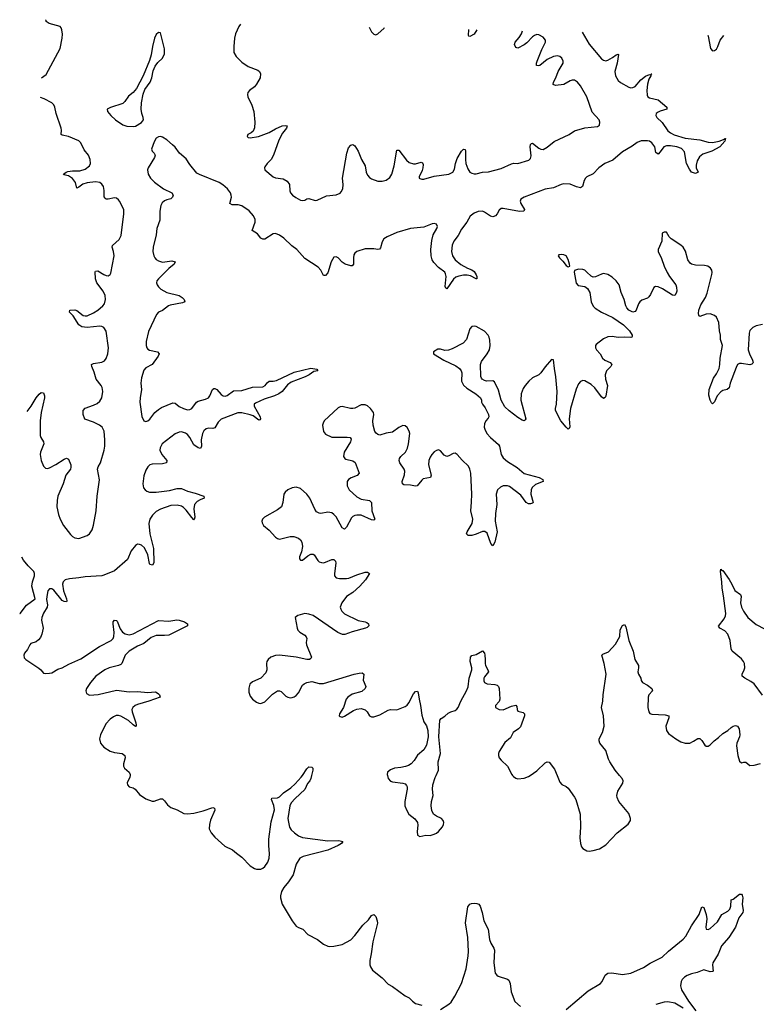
# Model space of a CAD drawing. Header units: inches. Extents: x 1552086 to 1694788, y 812325 to 917226.
# Tile 34 of 109: x 1571764 to 1578811, y 907812 to 917226. Entities that reach past the tile are written whole.
import ezdxf

# ---------------------------------------------------------------- set-up
doc = ezdxf.new("R2010")
doc.units = ezdxf.units.IN
doc.header["$MEASUREMENT"] = 0
doc.layers.add('B5970', color=7, linetype='Continuous')
doc.layers.add('B5971', color=7, linetype='Continuous')

msp = doc.modelspace()

# ---------------------------------------------------------------- linework, layer by layer
at = {"layer": 'B5970', "color": 6}
for points, elevation in [([(1572819.3, 910000), (1572816.5, 909983.5), (1572791, 909930), (1572794.3, 909910), (1572811.8, 909891.8), (1572850, 909881.1), (1572868.8, 909868.8), (1572910, 909819.5), (1572970, 909777.9), (1573030, 909753.4), (1573050, 909753.1), (1573110, 909775.2), (1573130, 909775.4), (1573150, 909757.6), (1573178.2, 909718.2), (1573210, 909692.6), (1573270.4, 909670.4), (1573335.1, 909635.1), (1573370, 909633.6), (1573430, 909641.1), (1573518.2, 909661.8), (1573610, 909692.9), (1573628.1, 909688.1), (1573629.2, 909669.2), (1573587.4, 909572.6), (1573578.7, 909530), (1573577.7, 909490), (1573595.7, 909450), (1573630, 909411.5), (1573725.4, 909325.4), (1573800.4, 909290), (1573836.2, 909256.2), (1573890, 909218), (1573970, 909135.7), (1574010, 909109), (1574030, 909103.4), (1574070, 909103.8), (1574090, 909112.5), (1574110, 909129.1), (1574138.1, 909170), (1574150.5, 909209.5), (1574154.9, 909250), (1574145.8, 909330), (1574148.1, 909390), (1574170, 909556.5), (1574199.8, 909670), (1574194.1, 909714.1), (1574171.7, 909770), (1574176.1, 909783.9), (1574230, 909787.2), (1574250, 909796.6), (1574286.3, 909833.7), (1574357.7, 909882.3), (1574400.5, 909919.5), (1574457.5, 909982.5), (1574468.7, 910000)], 800), ([(1574555.9, 910000), (1574549.1, 909970), (1574538.4, 909950), (1574518.3, 909921.7), (1574490, 909867.1), (1574398.9, 909781.1), (1574361.6, 909738.4), (1574346.6, 909710), (1574329.8, 909590), (1574333.6, 909553.6), (1574346, 909506), (1574361.2, 909481.2), (1574393.9, 909450), (1574430, 909423.7), (1574470, 909405.6), (1574710, 909374.7), (1574817.2, 909377.2), (1574854.3, 909370), (1574842.7, 909350), (1574810.1, 909330), (1574710, 909285.1), (1574474.2, 909225.8), (1574444.4, 909210), (1574408.4, 909151.6), (1574378.3, 909050), (1574335.8, 908984.2), (1574291.9, 908930), (1574269.2, 908890), (1574258.6, 908850), (1574258.1, 908830), (1574274.3, 908770), (1574369.6, 908610), (1574410, 908559.9), (1574430, 908546.3), (1574471.3, 908531.3), (1574520.8, 908480.8), (1574611.5, 908431.5), (1574670, 908386.1), (1574710, 908369.1), (1574730, 908365.6), (1574770, 908366.5), (1574850, 908383.3), (1574930, 908427.2), (1574970.9, 908469.1), (1575046.1, 908570), (1575099.1, 908620.9), (1575130, 908659.5), (1575151.8, 908671.8), (1575170, 908650.8), (1575183.6, 908610), (1575186.4, 908586.4), (1575142, 908410), (1575126.8, 908293.2), (1575113.4, 908230), (1575113.8, 908190), (1575119, 908170), (1575139.2, 908139.2), (1575230, 908066.5), (1575290, 908003.2), (1575330, 907980.7), (1575450, 907893.4), (1575490, 907874.8), (1575520.6, 907840.6), (1575550, 907818.3), (1575610, 907804.7)], 800), ([(1575280.7, 910000), (1575290, 909970.4), (1575310, 909945.3), (1575330, 909938.3), (1575430, 909927.8), (1575450, 909918.4), (1575463.3, 909903.3), (1575468.9, 909890), (1575468.9, 909870), (1575446.8, 909750), (1575449.4, 909710), (1575463.5, 909670), (1575487.3, 909630), (1575543.9, 909583.9), (1575570.1, 909550), (1575573.9, 909526.1), (1575565.5, 909465.5), (1575570.4, 909430), (1575590, 909414.9), (1575650, 909427.8), (1575690, 909426.6), (1575730, 909437.5), (1575750, 909447.5), (1575770, 909465), (1575807.1, 909510), (1575816.7, 909530), (1575819.6, 909550), (1575815.4, 909570), (1575798, 909590), (1575750, 909610.4), (1575723.8, 909630), (1575706.1, 909666.2), (1575700.3, 909710), (1575703.1, 909750), (1575719.3, 909810), (1575713.5, 909870), (1575715.1, 909910), (1575738.1, 909981.9), (1575746.7, 910000)], 900), ([(1576479.4, 910000), (1576487.2, 909990), (1576510, 909974.9), (1576530, 909969.2), (1576590, 909972.6), (1576630, 909988.6), (1576646.4, 910000)], 900), ([(1576904.5, 910000), (1576930, 909936.3), (1576950, 909914.9), (1576990, 909895.3), (1577010, 909878.7), (1577072.3, 909792.3), (1577083.2, 909770), (1577124.1, 909630), (1577129.3, 909509.3), (1577123.8, 909403.8), (1577128.5, 909348.5), (1577138.2, 909318.2), (1577150, 909300.3), (1577190, 909278.9), (1577210, 909276), (1577250, 909281.5), (1577310, 909298.5), (1577370, 909336.1), (1577478.4, 909450), (1577584.5, 909535.5), (1577607.2, 909570), (1577608.2, 909590), (1577590, 909636.4), (1577496.8, 909750), (1577478.9, 909790), (1577477.1, 909810), (1577487.2, 909850), (1577534.2, 909925.8), (1577537.4, 909950), (1577528.5, 909970), (1577502.5, 910000)], 900), ([(1576990, 907763.6), (1577200.8, 907939.2), (1577319.7, 908010), (1577335.4, 908030), (1577365.1, 908090), (1577390, 908110.3), (1577427.1, 908112.9), (1577530, 908097.9), (1577610, 908111.2), (1577730, 908165.1), (1577793.6, 908206.4), (1577910, 908262.6), (1577970, 908320.1), (1578110, 908435.1), (1578136.1, 908463.9), (1578190, 908563.2), (1578263, 908670), (1578290, 908742.8), (1578310, 908737.3), (1578330.9, 908670), (1578336.6, 908630), (1578328.4, 908550), (1578331.8, 908531.8), (1578350, 908526.2), (1578370, 908538.2), (1578439.9, 908600.1), (1578480.4, 908670), (1578537.7, 908702.3), (1578557.7, 908722.3), (1578566.5, 908750), (1578570, 908811.8), (1578590, 908818), (1578650, 908863.6), (1578670, 908864.9), (1578676.3, 908856.3), (1578682.3, 908830), (1578674.9, 908770), (1578685.5, 908710), (1578680.5, 908690), (1578642, 908638), (1578610, 908549.4), (1578546.5, 908450), (1578478.5, 908370), (1578444.8, 908290), (1578395.4, 908210), (1578391.3, 908190), (1578398.4, 908130), (1578390, 908124), (1578370, 908123.5), (1578310, 908140.5), (1578244.3, 908115.7), (1578190, 908101.7), (1578150, 908086.7), (1578122, 908070), (1578101.5, 908050), (1578091.4, 908030), (1578085, 907990), (1578095.9, 907950), (1578163.2, 907843.2), (1578232.4, 907750)], 800), ([(1575790, 907762.2), (1575870, 907813), (1575890, 907831), (1575927.5, 907890), (1575989.4, 908010), (1576035.6, 908150), (1576054.6, 908274.6), (1576056.8, 908316.8), (1576049.2, 908449.2), (1576028.7, 908591.3), (1576050, 908744.4), (1576070, 908769.3), (1576084.9, 908775.1), (1576110, 908779.6), (1576137.2, 908777.2), (1576155.5, 908770), (1576170, 908750.3), (1576189.2, 908690), (1576203.9, 908610), (1576246.1, 908530), (1576257.7, 908430), (1576270, 908397.6), (1576299.4, 908350), (1576305.2, 908330), (1576298.2, 908210), (1576313.5, 908110), (1576328.2, 908090), (1576341.6, 908081.6), (1576430, 908053.7), (1576442.9, 908042.9), (1576455.3, 908010), (1576466, 907930), (1576499.2, 907839.2), (1576554.4, 907790)], 800), ([(1578110, 907774.2), (1578030, 907823.2), (1577965, 907835), (1577930, 907833.3), (1577850.4, 907809.6)], 800)]:
    msp.add_lwpolyline(points, dxfattribs=dict(at, elevation=elevation))
at = {"layer": 'B5971', "color": 6}
for points, elevation in [([(1571971.9, 916670), (1572016.4, 916703.6), (1572149.5, 916950), (1572171.4, 917050), (1572172.3, 917087.7), (1572167.4, 917130), (1572159.9, 917150), (1572150, 917160.6), (1572044.2, 917190), (1572016.9, 917210), (1572017.7, 917217.7), (1572011.9, 917226.4)], 800), ([(1573877.1, 917182.9), (1573859.3, 917160.7), (1573828.9, 917090), (1573819.6, 917050), (1573811.6, 916971.6), (1573813.6, 916913.6), (1573834.6, 916874.6), (1573890, 916820.5), (1573950, 916780.1), (1574042.6, 916742.6), (1574059.3, 916730), (1574068.6, 916708.6), (1574062.8, 916670), (1574028.8, 916610), (1574010, 916585.2), (1573963.6, 916550), (1573947.1, 916530), (1573942.8, 916510), (1573946.2, 916490), (1573986, 916410), (1574002.3, 916350), (1574013.8, 916246.2), (1574010, 916194), (1573998, 916162), (1573976.7, 916143.3), (1573946, 916130), (1573938.8, 916110), (1573950, 916100.7), (1573970, 916095.5), (1574049.3, 916110), (1574151, 916149), (1574210, 916182.8), (1574274.5, 916210), (1574310, 916215.9), (1574322.4, 916210), (1574316.9, 916190), (1574277.9, 916142.1), (1574244.1, 916075.9), (1574191.8, 915930), (1574168.9, 915891.1), (1574130, 915852.8), (1574110, 915818.4), (1574106, 915810), (1574109.1, 915790.9), (1574190, 915724.3), (1574210, 915715.4), (1574285.2, 915705.2), (1574323.1, 915683.1), (1574344, 915650), (1574346.8, 915590), (1574355.3, 915570), (1574372.3, 915550), (1574405.3, 915525.3), (1574450, 915502.3), (1574470, 915497.2), (1574490, 915499.8), (1574510, 915512.6), (1574530, 915518.2), (1574590, 915496.5), (1574610, 915500.2), (1574699, 915541), (1574790, 915551.1), (1574830, 915569.2), (1574840, 915580), (1574854, 915610), (1574856.9, 915650), (1574850.6, 915710), (1574894.3, 915950), (1574910, 916000.3), (1574930, 916025.7), (1574950, 916033.4), (1574970, 916021.7), (1575002.9, 915970), (1575034.6, 915890), (1575069, 915830), (1575079.4, 915770), (1575090, 915741.3), (1575110, 915716.5), (1575130, 915704.2), (1575190, 915683.5), (1575230, 915681), (1575270, 915690.9), (1575303.4, 915716.6), (1575322.4, 915750), (1575346.6, 915830), (1575370, 915978), (1575390, 915978.7), (1575463.4, 915883.4), (1575490, 915861.2), (1575530, 915847.8), (1575550.8, 915849.2), (1575605.5, 915865.5), (1575617.6, 915857.6), (1575622.2, 915842.2), (1575621.5, 915810), (1575614.6, 915785.4), (1575584.1, 915724.1), (1575585.5, 915710), (1575590, 915706.7), (1575610, 915701.5), (1575630, 915702.5), (1575730, 915728.9), (1575870, 915750.5), (1575907.9, 915770), (1575922.7, 915797.3), (1575932.6, 915850), (1575950, 915899.8), (1575990, 915970.6), (1576010, 915988.7), (1576024.2, 915984.2), (1576029.5, 915969.5), (1576028.1, 915890), (1576032, 915850), (1576050, 915799), (1576070, 915770.1), (1576090, 915758.2), (1576112.6, 915752.6), (1576130, 915753.2), (1576190, 915769.7), (1576250, 915772.4), (1576370, 915802.8), (1576470, 915849.1), (1576490, 915853), (1576530, 915851.4), (1576635.7, 915884.3), (1576650, 915900.7), (1576655.7, 915924.3), (1576647.6, 916010), (1576650, 916032.2), (1576658.9, 916041.1), (1576670, 916045), (1576730, 915997.4), (1576750, 915987), (1576770, 915985.9), (1576810, 916007.8), (1576877.9, 916062.1), (1577019.9, 916130), (1577070, 916163.9), (1577170, 916193.6), (1577290, 916206.6), (1577310, 916219.5), (1577314.9, 916245.1), (1577305.7, 916270), (1577241.6, 916341.6), (1577188.8, 916490), (1577130, 916593.1), (1577101.1, 916630), (1577070, 916647.3), (1577050, 916647.4), (1577030, 916641.1), (1576970, 916606), (1576890, 916598.4), (1576865.6, 916605.6), (1576869.3, 916630), (1576893.1, 916670), (1576915.3, 916730), (1576962.6, 916810), (1576963.4, 916830), (1576950, 916857.7), (1576930, 916873.9), (1576910, 916879.4), (1576870, 916875.8), (1576810, 916846.2), (1576738, 916790), (1576725.2, 916785.2), (1576707.7, 916787.7), (1576706.9, 916810), (1576714.4, 916830), (1576758.5, 916941.5), (1576792.2, 917010), (1576792.4, 917030), (1576770, 917059.6), (1576730, 917083.1), (1576710, 917083.4), (1576690, 917076.4), (1576670, 917063.1), (1576614.7, 917005.3), (1576590, 916985.9), (1576530, 916952.9), (1576510, 916959.9), (1576498, 916990), (1576502.8, 917010), (1576543.2, 917056.8), (1576562.6, 917090), (1576574.7, 917119.9)], 800), ([(1577143.1, 917106.6), (1577212.1, 916992.1), (1577330, 916853.7), (1577350, 916838.2), (1577370, 916833.2), (1577390, 916838.1), (1577435.9, 916864.1), (1577470, 916891.2), (1577490, 916897.4), (1577492.9, 916892.9), (1577477.9, 916810), (1577456, 916730), (1577462.2, 916690), (1577490, 916643.5), (1577510, 916625.1), (1577590, 916581.5), (1577610, 916575.4), (1577630, 916577.4), (1577650.9, 916589.1), (1577704.8, 916650), (1577750, 916687.8), (1577790, 916703.9), (1577799.7, 916700.3), (1577806.6, 916710), (1577812.2, 916710), (1577800.3, 916699.7), (1577802.6, 916690), (1577783.1, 916656.9), (1577768.8, 916611.2), (1577762.9, 916550), (1577765.3, 916505.3), (1577771.2, 916490), (1577790, 916477.9), (1577870, 916461.7), (1577955.8, 916390), (1577953, 916370), (1577890, 916351.8), (1577870, 916341.8), (1577853.9, 916330), (1577848.2, 916310), (1577860.1, 916290), (1577910, 916243.1), (1577965.1, 916165.1), (1577990, 916145), (1578025.7, 916125.7), (1578130, 916093.2), (1578270, 916076.5), (1578350, 916056.8), (1578390, 916053.3), (1578453.7, 916066.3), (1578498, 916082), (1578511.4, 916091.4), (1578517.3, 916090), (1578510, 916064.4), (1578460.7, 916010), (1578386.5, 915970), (1578299, 915941), (1578265.5, 915914.5), (1578243.5, 915876.5), (1578235.6, 915835.6), (1578236.4, 915810), (1578252.7, 915767.3), (1578230, 915757), (1578190, 915768.6), (1578170, 915796.3), (1578143.2, 915850), (1578124.1, 915964.1), (1578093.4, 915993.4), (1578050, 916009.9), (1577990, 916019.8), (1577950, 916019.4), (1577926.8, 916010), (1577890, 915961.4), (1577870, 915942.2), (1577850, 915955.6), (1577840.2, 916010), (1577810, 916050.5), (1577790, 916063.6), (1577770, 916068.9), (1577710, 916067.4), (1577670, 916051.6), (1577624, 916016), (1577530, 915962.2), (1577437, 915883), (1577362.3, 915850), (1577305.2, 915810), (1577250, 915752.2), (1577190, 915722.7), (1577175.9, 915710), (1577164.9, 915690), (1577148.7, 915631.3), (1577130, 915617.8), (1577090, 915626.8), (1577030, 915652.2), (1576970, 915656), (1576942.2, 915650), (1576870, 915617.7), (1576790, 915605.3), (1576589.2, 915530), (1576556.8, 915510), (1576552.9, 915490), (1576559.1, 915470), (1576593, 915410), (1576585.6, 915394.4), (1576546.3, 915393.7), (1576390, 915422.7), (1576370, 915420.3), (1576350, 915406.2), (1576330.8, 915369.2), (1576314.2, 915350), (1576290, 915342.9), (1576267.9, 915347.9), (1576210, 915387.1), (1576190, 915394.7), (1576150, 915392.8), (1576110, 915377.3), (1576072.9, 915347.1), (1576042.6, 915290), (1575990, 915224.5), (1575958.3, 915161.7), (1575915.7, 915110), (1575899.9, 915070), (1575894.1, 915010), (1575904.4, 914970), (1575929.4, 914929.4), (1575984.4, 914884.4), (1576049.1, 914849.1), (1576090, 914834), (1576110, 914819.2), (1576131.8, 914788.2), (1576138, 914770), (1576135.5, 914750), (1576130, 914748.8), (1576076.1, 914776.1), (1576043.7, 914783.7), (1576010, 914784.8), (1575964.3, 914775.7), (1575936.5, 914763.5), (1575914.9, 914745.1), (1575850, 914653.8), (1575840.5, 914660.5), (1575834.1, 914674.1), (1575843.6, 914770), (1575837.2, 914797.2), (1575830, 914811.3), (1575770, 914858.5), (1575725.6, 914905.6), (1575710, 914930), (1575698.6, 914970), (1575696.6, 915030), (1575706, 915114), (1575719.4, 915170), (1575755.6, 915230), (1575761.8, 915250), (1575752.3, 915272.3), (1575730, 915277.7), (1575710, 915275.6), (1575630, 915242.6), (1575501.7, 915230), (1575370, 915191.7), (1575279.2, 915150), (1575248.1, 915130), (1575230, 915102.3), (1575214.2, 915045.8), (1575206.8, 915033.2), (1575190, 915028.7), (1575150, 915034), (1575070, 915035.1), (1574989.6, 915010.4), (1574970, 914995.1), (1574961.3, 914978.7), (1574955.7, 914950), (1574955.8, 914890), (1574945.6, 914874.4), (1574930, 914874.5), (1574876.8, 914890), (1574848.7, 914908.7), (1574810, 914948.3), (1574790, 914959.4), (1574770, 914956.1), (1574742.5, 914910), (1574710, 914805.1), (1574690, 914779.7), (1574670, 914779.7), (1574644.3, 914830), (1574620.2, 914860.2), (1574490, 914944.3), (1574415.7, 915030), (1574365.6, 915065.6), (1574290, 915137.3), (1574250, 915167.2), (1574210, 915182.7), (1574190, 915180.1), (1574110, 915128.8), (1574090, 915126.9), (1574070, 915138.5), (1574039.4, 915179.4), (1573986.5, 915210), (1574016.7, 915290), (1574016.3, 915316.3), (1574000.9, 915350), (1573957.6, 915397.6), (1573890, 915446.3), (1573854.8, 915454.8), (1573797.3, 915457.3), (1573773.6, 915470), (1573789, 915530), (1573787.5, 915550), (1573780.6, 915570), (1573750.7, 915610.7), (1573708, 915648), (1573671.2, 915671.2), (1573485.2, 915745.2), (1573459.4, 915759.4), (1573390, 915843.4), (1573356.3, 915896.3), (1573293.3, 915950), (1573250, 916006.9), (1573226.3, 916030), (1573170, 916077.1), (1573130, 916102), (1573110, 916109), (1573090, 916107), (1573070, 916093.8), (1573050, 916058.5), (1573025.7, 915990), (1573029.6, 915969.6), (1573049.5, 915950), (1573059.4, 915930), (1573053.9, 915910), (1572992.8, 915810), (1572987.7, 915790), (1572993.1, 915750), (1573015.6, 915710), (1573051.8, 915671.8), (1573140.8, 915610), (1573218.6, 915570), (1573231.3, 915550), (1573225.1, 915530), (1573210, 915514.3), (1573170, 915505.5), (1573150, 915495.6), (1573125.5, 915474.5), (1573112.3, 915450), (1573103.4, 915396.6), (1573104, 915310), (1573074.6, 915230), (1573068.6, 915170), (1573040.1, 915050), (1573037.6, 915010), (1573046.2, 914970), (1573055.2, 914950), (1573070, 914932.6), (1573090, 914919.3), (1573130, 914909.1), (1573220.2, 914920.2), (1573250.2, 914910), (1573240.5, 914890), (1573190, 914848.7), (1573090.7, 914750), (1573076.8, 914730), (1573073, 914710), (1573078.7, 914690), (1573090.9, 914670.9), (1573112.9, 914650), (1573170, 914619.4), (1573290, 914588.3), (1573319.1, 914570), (1573337.7, 914550), (1573344.7, 914530), (1573321.2, 914518.8), (1573203.6, 914496.4), (1573188, 914490), (1573130, 914445), (1573090.5, 914429.5), (1573072, 914408), (1572996.3, 914243.7), (1572974.6, 914150), (1572972.6, 914112.6), (1572978.4, 914090), (1572990, 914075.1), (1573006.3, 914066.3), (1573081.6, 914050), (1573097.2, 914030), (1573089, 914010), (1573030.8, 913930), (1572970, 913896.9), (1572950, 913876.1), (1572930, 913802.3), (1572923.9, 913750), (1572929.3, 913690), (1572915.9, 913610), (1572913.8, 913570), (1572933.6, 913433.6), (1572950, 913390.2), (1572970, 913384.2), (1572990, 913390.1), (1573010, 913405.3), (1573055.7, 913470), (1573090, 913500.2), (1573121.8, 913518.2), (1573230, 913564.4), (1573250, 913560.8), (1573288.6, 913528.6), (1573330, 913508.8), (1573370, 913496.9), (1573390, 913498.5), (1573410.2, 913509.8), (1573454.6, 913570), (1573470, 913578.9), (1573541.6, 913598.4), (1573569, 913611), (1573583.5, 913630), (1573608.1, 913691.9), (1573621.1, 913698.9), (1573630, 913700.8), (1573650, 913690.7), (1573690, 913644.1), (1573710, 913630.1), (1573730, 913627.5), (1573750, 913632.1), (1573810, 913676.6), (1573890, 913679.5), (1573990, 913711.4), (1574090, 913716.4), (1574110.8, 913729.2), (1574130, 913754.4), (1574150, 913769.2), (1574190, 913770.8), (1574221.9, 913778.1), (1574390, 913857.6), (1574550, 913893.1), (1574604.7, 913884.7), (1574616, 913870), (1574577.1, 913862.9), (1574533.2, 913830), (1574496, 913810), (1574359.1, 913760.9), (1574324.3, 913735.7), (1574274.1, 913670), (1574242.7, 913650), (1574201.6, 913630), (1574100.8, 913599.2), (1574019.2, 913560.8), (1574007.2, 913550), (1574006.4, 913530), (1574064, 913430), (1574067.1, 913410), (1574059.4, 913400.6), (1574050, 913398.8), (1573997.8, 913437.8), (1573970, 913449.2), (1573890, 913465.9), (1573850, 913468.4), (1573690, 913405.3), (1573660.9, 913379.1), (1573630, 913323.8), (1573610, 913317.7), (1573570, 913320.8), (1573547.1, 913312.9), (1573525.5, 913294.5), (1573511.3, 913268.7), (1573498.6, 913210), (1573501.7, 913150), (1573492.3, 913127.7), (1573470, 913132.6), (1573430, 913161.4), (1573392.5, 913230), (1573370, 913260.7), (1573350, 913274.5), (1573310, 913285.6), (1573290, 913283.9), (1573250, 913265.9), (1573125.7, 913170), (1573106.4, 913133.6), (1573105.7, 913110), (1573124.8, 913070), (1573171.9, 913010), (1573169.3, 912990.7), (1573130, 912979.2), (1573030, 912977.2), (1573009.7, 912970.3), (1572990, 912952), (1572970, 912919.3), (1572950, 912865.6), (1572941.8, 912790), (1572948.3, 912750), (1572964, 912730), (1572979.6, 912719.6), (1573006.4, 912710), (1573030, 912707.8), (1573070, 912708.6), (1573196, 912724), (1573270, 912743.8), (1573310, 912745.2), (1573370, 912719.7), (1573440.8, 912700.8), (1573523.7, 912670), (1573528.4, 912650), (1573490, 912636.8), (1573460.3, 912619.7), (1573434.7, 912590), (1573428, 912550), (1573438.5, 912470), (1573434.1, 912445.9), (1573430, 912444.4), (1573410, 912465.4), (1573356.9, 912536.9), (1573330, 912562.8), (1573310, 912574.7), (1573270, 912583.7), (1573210, 912580.2), (1573110, 912546.6), (1573070, 912522.4), (1573034.1, 912490), (1573009.1, 912450), (1572997.6, 912410), (1573009.1, 912310), (1573045.1, 912170), (1573046.7, 912033.3), (1573034, 912010), (1573010, 912016.4), (1573005.4, 912025.4), (1572988.4, 912110), (1572958.1, 912178.1), (1572930, 912201.9), (1572910, 912209.6), (1572890, 912210.3), (1572870, 912199.9), (1572830, 912148.9), (1572793.8, 912066.2), (1572670, 911956.7), (1572570, 911914.4), (1572550, 911910), (1572390, 911900.7), (1572330, 911890), (1572238.6, 911881.4), (1572199.5, 911870), (1572179.2, 911850), (1572173.3, 911830), (1572184.2, 911764.2), (1572212.7, 911687.3), (1572216.1, 911670), (1572210, 911660.4), (1572190, 911662.1), (1572170, 911673.7), (1572090.5, 911770.5), (1572070, 911784.2), (1572050, 911784.4), (1572034.1, 911765.9), (1572022.5, 911710), (1572021.5, 911681.5), (1572031.2, 911630), (1572027.7, 911610), (1571990, 911552.1), (1571975.5, 911510), (1571973.7, 911486.3), (1571987.2, 911410), (1571975.5, 911350), (1571961.6, 911318.4), (1571944.3, 911295.7), (1571920.7, 911279.3), (1571870, 911260.8), (1571859.7, 911250), (1571837, 911203), (1571810.9, 911170), (1571802.2, 911150), (1571806.1, 911126.1), (1571822.3, 911110), (1571947.2, 911027.2), (1571966.8, 911010), (1571990, 910978.4), (1572010, 910974.3), (1572050, 910977.1), (1572070, 910982.7), (1572130, 911016.3), (1572170, 911028.8), (1572234.7, 911065.3), (1572350, 911115.8), (1572527.4, 911232.6), (1572639.9, 911290), (1572657.3, 911310), (1572664.9, 911330), (1572666.6, 911366.6), (1572657, 911450), (1572658.7, 911470), (1572670, 911485.7), (1572690, 911481.1), (1572694.7, 911474.7), (1572723.3, 911403.3), (1572748, 911370), (1572773.5, 911353.5), (1572810, 911345.8), (1572850, 911355.8), (1573090, 911482.4), (1573190, 911476.6), (1573266.6, 911486.6), (1573290, 911485.3), (1573340.7, 911470), (1573368.3, 911450), (1573370.3, 911430), (1573190, 911342.8), (1573150, 911337.1), (1573070, 911338.2), (1573020.8, 911319.2), (1572950, 911261.2), (1572890, 911237.3), (1572810, 911190), (1572773.4, 911150), (1572739.7, 911070), (1572730, 911059.7), (1572709.7, 911050.3), (1572618.3, 911030), (1572579.6, 911010), (1572492.6, 910950), (1572441.3, 910890), (1572401.5, 910830), (1572395, 910810), (1572403.2, 910783.2), (1572430, 910766.4), (1572513.1, 910773.1), (1572690, 910816.5), (1572810, 910799.7), (1572890, 910801.7), (1572990, 910794), (1573059.1, 910799.1), (1573070, 910797.4), (1573090, 910781.5), (1573100.6, 910770), (1573107.6, 910750), (1572999.1, 910710), (1572890, 910680.1), (1572868.8, 910670), (1572846.8, 910650), (1572837.8, 910630), (1572838.1, 910610), (1572875.3, 910504.7), (1572879, 910481.1), (1572877.1, 910470), (1572872.4, 910467.6), (1572850, 910483), (1572806.1, 910526.1), (1572730, 910567), (1572710, 910572.6), (1572687.9, 910572.1), (1572659.9, 910560.1), (1572630, 910539.2), (1572586.3, 910493.7), (1572535.4, 910390), (1572526.3, 910350), (1572537.3, 910310), (1572570.1, 910270), (1572630, 910231.1), (1572670, 910219.2), (1572744.9, 910210), (1572770, 910191.9), (1572771.4, 910170), (1572756.7, 910110), (1572757.5, 910090), (1572766, 910070), (1572812.1, 910032.1), (1572821, 910010), (1572819.3, 910000)], 800), ([(1575108.4, 917154.1), (1575127.9, 917110), (1575150, 917088.4), (1575170, 917082), (1575190, 917090.6), (1575250, 917144.9), (1575254.6, 917150.7)], 900), ([(1576138.1, 917130.1), (1576112.1, 917087.9), (1576070, 917066.9), (1576059.6, 917070), (1576056, 917076), (1576059.8, 917131.9)], 800), ([(1578346.9, 917078.5), (1578350.1, 917070), (1578371.2, 916951.2), (1578390, 916928.9), (1578410, 916930.3), (1578430, 916946), (1578443.4, 916970), (1578465.2, 917030), (1578500, 917074.9)], 900), ([(1571836.4, 913479.9), (1571874.6, 913530), (1571921.4, 913610), (1571950, 913647.2), (1571970, 913662.2), (1571990, 913658.6), (1572002.3, 913630), (1572000.3, 913610), (1571968.2, 913470), (1571960.2, 913390), (1571958.1, 913250), (1571965.6, 913230), (1571992.5, 913190), (1571993.3, 913170), (1571961.8, 913090), (1571958.2, 913070), (1571967.8, 913010), (1571990, 912957.1), (1572010, 912937.6), (1572030, 912935), (1572050, 912940.8), (1572110, 912972.8), (1572190, 913025.5), (1572210, 913034.3), (1572230, 913023.1), (1572251.8, 912970), (1572253.5, 912946.5), (1572248.1, 912930), (1572205.6, 912870), (1572180.1, 912790), (1572129.7, 912670.3), (1572120.7, 912630), (1572120.4, 912570), (1572134.4, 912494.4), (1572150.2, 912450), (1572181.5, 912390), (1572250, 912303.6), (1572270, 912284.5), (1572290.8, 912270.8), (1572330, 912265.1), (1572410, 912293), (1572430.6, 912309.4), (1572455.4, 912350), (1572470, 912394), (1572496.6, 912530), (1572504.3, 912670), (1572525.8, 912825.8), (1572507.5, 912930), (1572513.9, 912950), (1572537.4, 912990), (1572570.4, 913109.6), (1572576.6, 913150), (1572577.5, 913210), (1572570.6, 913290.6), (1572552.5, 913330), (1572528.4, 913350), (1572470, 913379.3), (1572385.4, 913405.4), (1572370.6, 913450), (1572370.3, 913489.7), (1572390, 913513.4), (1572470, 913539.9), (1572504, 913556), (1572530, 913578.6), (1572548, 913610), (1572559.3, 913670), (1572551.5, 913710), (1572541.5, 913730), (1572495.3, 913790), (1572477.2, 913857.2), (1572452.4, 913910), (1572451.8, 913928.2), (1572470, 913940.3), (1572549.2, 913950.8), (1572575.1, 913964.9), (1572592, 913988), (1572608.4, 914030), (1572612.5, 914090), (1572590, 914248.3), (1572570, 914283.7), (1572550, 914294.3), (1572530, 914296.3), (1572410, 914284.1), (1572358, 914290), (1572328, 914310), (1572274.1, 914394.1), (1572239.1, 914430), (1572242.9, 914450), (1572290, 914453), (1572310, 914445.8), (1572370, 914398.9), (1572390, 914393.4), (1572410, 914396), (1572470, 914423.1), (1572512.3, 914450), (1572560.2, 914490), (1572573.5, 914510), (1572583.9, 914550), (1572580.6, 914590), (1572562.9, 914630), (1572501.1, 914710), (1572489.9, 914750.1), (1572485.6, 914814.4), (1572490, 914822.4), (1572510, 914824.4), (1572569, 914789), (1572590, 914780.2), (1572610, 914778), (1572630, 914789.1), (1572636.9, 914803.1), (1572668.1, 914970), (1572662.1, 915010), (1572649.5, 915050), (1572652.8, 915067.2), (1572715.3, 915124.7), (1572735.6, 915164.4), (1572760.6, 915370), (1572758.5, 915410), (1572719.2, 915490), (1572710, 915503.9), (1572690, 915519.7), (1572670, 915522.4), (1572608.9, 915508.9), (1572590.8, 915510.8), (1572580, 915520), (1572572.5, 915532.5), (1572572, 915592), (1572564.8, 915630), (1572550, 915654.6), (1572530.4, 915670.4), (1572490, 915677.5), (1572410, 915667.2), (1572367.8, 915652.2), (1572330, 915624.3), (1572310, 915616.9), (1572296.6, 915670), (1572270, 915708.5), (1572230, 915733.1), (1572184.6, 915744.6), (1572183.1, 915750), (1572207.9, 915770), (1572225, 915775), (1572270, 915781.1), (1572339.6, 915780.4), (1572390, 915798.1), (1572431.6, 915830), (1572440.2, 915850), (1572438.7, 915890), (1572421.4, 915930), (1572381.5, 915981.5), (1572348.5, 916048.5), (1572330, 916069), (1572230, 916109.4), (1572170, 916122.5), (1572159.4, 916130), (1572164.6, 916170), (1572161.8, 916190), (1572111.6, 916330), (1572100.6, 916390), (1572090, 916411.3), (1572070, 916431.6), (1571997.7, 916470), (1571963.9, 916481.8)], 800), ([(1578869.2, 914310.8), (1578810, 914298), (1578777.8, 914282.2), (1578750, 914253.8), (1578741.5, 914230), (1578732, 914070), (1578743.9, 914030), (1578775.5, 913970), (1578779.9, 913950), (1578777, 913943), (1578768.8, 913931.2), (1578750, 913926.2), (1578670, 913940.5), (1578650, 913938.9), (1578631.9, 913928.1), (1578617.7, 913902.3), (1578559.5, 913750), (1578550, 913707.1), (1578530.3, 913690), (1578490, 913680.9), (1578470, 913669.4), (1578436.5, 913630), (1578410, 913573.3), (1578390, 913554.7), (1578382.5, 913562.5), (1578370, 913587), (1578357.6, 913637.6), (1578357.9, 913690), (1578400.7, 913799.3), (1578430, 913839.8), (1578455, 913890), (1578462.3, 913930), (1578465, 913990), (1578486.4, 914110), (1578467.9, 914167.9), (1578468.6, 914210), (1578457.8, 914250), (1578452.7, 914330), (1578430, 914382.4), (1578410, 914399.5), (1578370, 914412.5), (1578330, 914409.3), (1578270, 914388.9), (1578260.2, 914400.2), (1578256.3, 914416.3), (1578261.5, 914450), (1578279.1, 914500.9), (1578324.3, 914570), (1578341.1, 914610), (1578384.1, 914790), (1578386.8, 914810), (1578383.5, 914830), (1578371.7, 914851.7), (1578347, 914870), (1578315.9, 914875.9), (1578230, 914878.1), (1578190, 914888.1), (1578177.1, 914897.1), (1578155.6, 914930), (1578132.2, 915012.2), (1578111.1, 915051.1), (1578090, 915069.9), (1577994.5, 915130), (1577976, 915150), (1577950, 915194), (1577930, 915196.3), (1577910, 915184), (1577906.9, 915110), (1577872.5, 915030), (1577871.9, 915010), (1577902.9, 914942.9), (1577928, 914870), (1577958.2, 914810), (1577981.4, 914770), (1578039.3, 914690), (1578046.8, 914670), (1578050.1, 914630), (1578044.6, 914610), (1578030, 914589), (1578010, 914592), (1577912.7, 914652.7), (1577870, 914670.9), (1577845.7, 914674.3), (1577830, 914664.2), (1577799.7, 914600.3), (1577783.4, 914576.6), (1577770, 914564.7), (1577716.8, 914543.2), (1577697.5, 914530), (1577682.2, 914510), (1577662.1, 914450), (1577650, 914435.4), (1577630, 914429.9), (1577590, 914449.4), (1577571.5, 914471.5), (1577562.1, 914490), (1577547.8, 914550), (1577516.9, 914616.9), (1577497.1, 914690), (1577470.4, 914730), (1577430, 914764.6), (1577390, 914789.9), (1577350, 914799.2), (1577330, 914794.7), (1577272.3, 914767.7), (1577250, 914765.5), (1577230, 914773), (1577190, 914813.9), (1577170, 914829.9), (1577150, 914837.6), (1577110, 914839.9), (1577070.2, 914829.8), (1577067.2, 914812.8), (1577086.1, 914706.1), (1577105.2, 914685.2), (1577170, 914676.2), (1577196.6, 914656.6), (1577216.4, 914616.4), (1577231.7, 914530), (1577250, 914487.5), (1577269.2, 914469.2), (1577330, 914429.5), (1577439, 914379), (1577541.1, 914310), (1577598, 914250), (1577622.8, 914210), (1577622.4, 914197.6), (1577620.5, 914190), (1577610, 914186.3), (1577550.5, 914190.5), (1577490, 914188.5), (1577430, 914197.7), (1577390, 914195.1), (1577350, 914175.6), (1577279.5, 914120.5), (1577272.2, 914110), (1577271, 914090), (1577280.2, 914070), (1577318.3, 914030), (1577338.8, 913990), (1577362.7, 913970), (1577411.8, 913950), (1577427.1, 913930), (1577419.1, 913910), (1577378.9, 913870), (1577366, 913830), (1577368.1, 913790), (1577388.2, 913730), (1577370, 913626), (1577365.5, 913614.5), (1577350, 913603.1), (1577330, 913619.4), (1577265.4, 913705.4), (1577230, 913736.9), (1577170, 913772.7), (1577150, 913775.2), (1577130, 913766.6), (1577110, 913743.2), (1577086, 913694), (1577033.2, 913510), (1577021.3, 913410), (1577027.9, 913332.1), (1577021.3, 913318.7), (1577010, 913311.9), (1576990, 913329.2), (1576940.3, 913390), (1576889.5, 913490), (1576889.5, 913510), (1576898.9, 913550), (1576905.8, 913670), (1576893.7, 913810), (1576878.7, 913890), (1576870, 913974), (1576850, 913975.8), (1576790, 913907.7), (1576750.1, 913849.9), (1576731, 913830), (1576670, 913800.7), (1576633.2, 913770), (1576599.8, 913730), (1576581, 913699), (1576562.5, 913650), (1576559.1, 913590), (1576604.5, 913410), (1576600.3, 913399.7), (1576590, 913392.1), (1576570, 913398), (1576530, 913421.7), (1576444.9, 913484.9), (1576406.3, 913526.3), (1576368.9, 913588.9), (1576344.7, 913684.7), (1576304.5, 913764.5), (1576290, 913772.7), (1576230, 913771), (1576210, 913775.5), (1576187.7, 913787.7), (1576180.1, 913800.1), (1576175.2, 913815.2), (1576171.6, 913930), (1576181.9, 913958.1), (1576236.5, 914030), (1576258.4, 914070), (1576265.2, 914110), (1576261.7, 914161.7), (1576254.7, 914190), (1576244.2, 914210), (1576210, 914247), (1576130, 914291.5), (1576110, 914297.1), (1576090, 914294.2), (1576070.8, 914269.2), (1576037.5, 914170), (1576006.4, 914133.6), (1575900.5, 914079.5), (1575867, 914067), (1575830, 914063.1), (1575790, 914076.2), (1575763, 914077), (1575722, 914050), (1575722, 914030), (1575820.9, 913970), (1575935.8, 913915.8), (1575970.1, 913890.1), (1575987.2, 913870), (1575994.8, 913850), (1575991.3, 913770), (1576010, 913733.4), (1576042.4, 913702.4), (1576128.7, 913650), (1576173, 913610), (1576182, 913590), (1576183, 913570), (1576190.4, 913550), (1576216.1, 913516.1), (1576248.6, 913450), (1576250.1, 913430), (1576244.8, 913415.2), (1576224.1, 913390), (1576210, 913360.7), (1576208, 913330), (1576213, 913310), (1576233.4, 913270), (1576266.9, 913230), (1576344.2, 913164.2), (1576352.4, 913150), (1576369.2, 913070), (1576390, 913038.6), (1576430, 913001.8), (1576524.2, 912944.2), (1576590, 912888.4), (1576732.4, 912850), (1576767.4, 912830), (1576772, 912810), (1576696.6, 912783.4), (1576666, 912754), (1576656.2, 912730), (1576653.9, 912690), (1576674.5, 912610), (1576670, 912604.2), (1576650, 912598.1), (1576630, 912598.5), (1576610, 912610.7), (1576558.9, 912678.9), (1576450, 912764.2), (1576430, 912769.9), (1576390, 912769.1), (1576362.3, 912757.7), (1576333.6, 912730), (1576320.5, 912690), (1576328.7, 912590), (1576316.5, 912503.5), (1576312, 912432), (1576330.1, 912330), (1576310, 912229.5), (1576290, 912194.5), (1576270, 912216.9), (1576235.5, 912315.5), (1576214, 912334), (1576190, 912333.4), (1576130, 912305.7), (1576090, 912295), (1576055.3, 912295.3), (1576038.5, 912310), (1576042.9, 912330), (1576091.1, 912408.9), (1576099.4, 912450), (1576078.5, 912530), (1576087.3, 912612.7), (1576089.2, 912690), (1576079.7, 912890), (1576069.5, 912930), (1576056, 912956), (1575995.8, 913015.8), (1575950, 913069.3), (1575930, 913080.2), (1575910, 913078.3), (1575870, 913054.9), (1575850, 913050.5), (1575823.6, 913063.6), (1575790, 913105.3), (1575770, 913113.7), (1575750, 913107.7), (1575730, 913093.9), (1575707.9, 913070), (1575690, 913042), (1575678, 913010), (1575675.4, 912970), (1575699.2, 912870), (1575693, 912850), (1575624.4, 912835.6), (1575610, 912825), (1575567.2, 912770), (1575550, 912766.1), (1575503.7, 912776.3), (1575438.9, 912778.9), (1575425, 912790), (1575422.2, 912810), (1575446.4, 912873.6), (1575448.5, 912910), (1575441.2, 912930), (1575400.8, 912990), (1575394, 913010), (1575397.3, 913030), (1575410, 913048.8), (1575455.1, 913090), (1575472.9, 913130), (1575483.7, 913170), (1575495.2, 913270), (1575490, 913293.6), (1575470, 913327.1), (1575450, 913342.7), (1575430, 913347), (1575390, 913328.5), (1575330, 913283.9), (1575270, 913273), (1575210, 913254.9), (1575190, 913259.6), (1575173.3, 913273.3), (1575162.2, 913290), (1575144.4, 913350), (1575143, 913390), (1575151.4, 913450), (1575147.2, 913470), (1575118.5, 913510), (1575090, 913534.6), (1575070, 913544.3), (1575030, 913542.8), (1574970, 913513.1), (1574950, 913508.1), (1574928.1, 913508.1), (1574850, 913527.5), (1574830, 913525.8), (1574810, 913516.3), (1574676.3, 913390), (1574665.4, 913370), (1574661.9, 913350), (1574668.7, 913290), (1574690, 913262), (1574750, 913234.6), (1574895.5, 913235.5), (1574924.6, 913230), (1574935.6, 913215.6), (1574929.6, 913190), (1574866.2, 913090), (1574861.6, 913050), (1574875.5, 913030), (1574884.9, 913024.9), (1574950, 913007.9), (1574973.7, 912993.7), (1575010.2, 912890), (1574992.3, 912867.7), (1574934.8, 912845.2), (1574908.4, 912830), (1574895.1, 912810), (1574895.3, 912770), (1574915, 912730), (1574990, 912663), (1575030, 912642.3), (1575109, 912630), (1575128.5, 912610), (1575132.1, 912530), (1575160.5, 912450), (1575150, 912442), (1575130, 912443.3), (1575030, 912488.6), (1574990, 912489.9), (1574970, 912485.5), (1574950, 912475.4), (1574937.4, 912462.5), (1574890, 912374.1), (1574870, 912355.4), (1574850, 912368.7), (1574790, 912473.7), (1574770, 912496.6), (1574750, 912509.9), (1574710, 912516.4), (1574645.4, 912505.4), (1574627.6, 912507.6), (1574602, 912522), (1574586.1, 912546.1), (1574539.1, 912650), (1574510.4, 912690), (1574450, 912743), (1574410, 912755.2), (1574368.8, 912750), (1574328, 912730), (1574301.8, 912710), (1574289.2, 912690), (1574281.3, 912610), (1574267.1, 912570), (1574230, 912538.4), (1574105.2, 912470), (1574086.9, 912450), (1574081.2, 912430), (1574083, 912417), (1574095.6, 912390), (1574150, 912346.9), (1574210, 912280.1), (1574230, 912264.8), (1574250, 912260.4), (1574350, 912283.8), (1574385.5, 912285.5), (1574430, 912268.7), (1574450, 912254.5), (1574464.2, 912230), (1574470.1, 912190), (1574460.8, 912139.2), (1574441.3, 912090), (1574440.2, 912070), (1574450, 912057.4), (1574470, 912060.2), (1574519.7, 912100.3), (1574550, 912115.9), (1574570, 912116.1), (1574580.8, 912110), (1574616.4, 912056.4), (1574630, 912043.6), (1574650, 912035.1), (1574670, 912033.4), (1574690, 912038.1), (1574750, 912066.3), (1574770, 912065.8), (1574783.5, 912050), (1574786.8, 912030), (1574774.3, 911930), (1574776.8, 911910), (1574790.1, 911890.1), (1574823.4, 911883.4), (1574890, 911882.7), (1574912.8, 911887.2), (1574990, 911919.6), (1575070, 911943.2), (1575090, 911944.7), (1575110, 911930.4), (1575070.5, 911870), (1575018.5, 911810), (1574950, 911750.8), (1574890.1, 911709.9), (1574844.8, 911650), (1574831, 911610), (1574834.3, 911590), (1574845.2, 911570), (1574870, 911545.7), (1575000.2, 911480.2), (1575070, 911470.1), (1575083.9, 911463.9), (1575101.8, 911450), (1575104, 911430), (1575086.6, 911413.4), (1575072.9, 911407.1), (1574945.3, 911374.7), (1574872.6, 911347.4), (1574851.6, 911348.4), (1574808.3, 911368.3), (1574570, 911528.3), (1574530, 911543.4), (1574491.6, 911548.4), (1574423, 911530), (1574400.3, 911510), (1574416.8, 911410), (1574424.4, 911390), (1574443.5, 911370), (1574490, 911340.4), (1574505.1, 911325.1), (1574510.6, 911310), (1574504.7, 911270), (1574507.6, 911250), (1574555.2, 911130), (1574550, 911119.3), (1574537.4, 911110), (1574510, 911107.8), (1574410, 911132.3), (1574250, 911150.7), (1574210, 911147.5), (1574167.1, 911130), (1574140.5, 911110), (1574128.1, 911090), (1574124.2, 911070), (1574129.2, 911010), (1574118.9, 910981.1), (1574070, 910931.9), (1573990, 910895.7), (1573966.6, 910873.4), (1573955, 910835), (1573956.5, 910796.5), (1573970, 910757.3), (1573990.2, 910730.2), (1574030, 910700.4), (1574050, 910690.4), (1574070, 910688.8), (1574110, 910703.6), (1574181.6, 910778.4), (1574230, 910808.4), (1574250, 910810.7), (1574264.1, 910804.1), (1574310, 910759.8), (1574330, 910748.8), (1574350, 910743.5), (1574370, 910744.8), (1574390, 910751), (1574410, 910765), (1574430, 910791), (1574470, 910862.2), (1574484.1, 910875.9), (1574510, 910890.4), (1574557.4, 910897.4), (1574630, 910880.6), (1574670, 910879.1), (1574963.5, 910970), (1575010, 910979.5), (1575040.1, 910980.1), (1575056.3, 910970), (1575049.2, 910910), (1575075, 910850), (1575069.5, 910830), (1575035.8, 910804.2), (1574943, 910777), (1574903.8, 910750), (1574887.6, 910730), (1574862, 910650), (1574823.5, 910590), (1574820.3, 910570), (1574830, 910562.4), (1574850, 910558.8), (1574870, 910566.2), (1574957.9, 910622.1), (1574990, 910634.5), (1575030, 910639.1), (1575068.1, 910628.1), (1575086.8, 910610), (1575111.6, 910571.6), (1575130, 910560.1), (1575150, 910559.9), (1575210, 910579.9), (1575290, 910624), (1575310, 910629.3), (1575370, 910627.3), (1575450, 910659.4), (1575470, 910672.3), (1575487.1, 910692.9), (1575530, 910780.1), (1575550, 910803.5), (1575570, 910806.9), (1575576.8, 910790), (1575583.8, 910730), (1575598.1, 910670), (1575610, 910575.8), (1575630, 910512.2), (1575654.6, 910474.6), (1575669.6, 910430), (1575671.6, 910368.4), (1575656.8, 910290), (1575630, 910243.5), (1575570, 910192.6), (1575537.6, 910142.4), (1575508.9, 910111.1), (1575483.6, 910096.4), (1575453.3, 910086.7), (1575410, 910075.7), (1575350, 910068.8), (1575310, 910055.4), (1575283.2, 910030), (1575277.6, 910010), (1575280.7, 910000)], 900), ([(1571763.5, 911547.1), (1571766.6, 911550), (1571830, 911629.1), (1571910.8, 911690), (1571881, 911810), (1571885.4, 911850), (1571905.6, 911910), (1571905.8, 911930), (1571897.5, 911950), (1571843.8, 912003.8), (1571800, 912060), (1571783.3, 912088.2)], 800), ([(1578870, 910767.2), (1578790, 910877.3), (1578759.4, 910899.4), (1578701.2, 910930), (1578676.2, 910950), (1578675, 910970), (1578695.5, 911010), (1578700.7, 911030), (1578697.2, 911070), (1578688.8, 911090), (1578670, 911114.6), (1578580.2, 911190), (1578570.4, 911210.4), (1578561.7, 911290), (1578538.2, 911350), (1578510, 911384.4), (1578461.5, 911410), (1578448.7, 911428.7), (1578502.6, 911497.4), (1578514.6, 911525.4), (1578518.2, 911550), (1578497.7, 911717.7), (1578483.6, 911790), (1578481.3, 911850), (1578468.2, 911951.8), (1578470, 911973), (1578480.9, 911960.9), (1578490, 911959.5), (1578550, 911874), (1578577.1, 911830), (1578605.8, 911770), (1578657.8, 911730), (1578667.1, 911710), (1578660.7, 911650), (1578668.9, 911610), (1578689.4, 911570), (1578730.9, 911510), (1578810, 911444.5), (1578890, 911401)], 900), ([(1577502.5, 910000), (1577459.1, 910050), (1577407.9, 910130), (1577395.2, 910155.2), (1577370, 910239.7), (1577313.8, 910310), (1577305.7, 910330), (1577306.6, 910350), (1577337.7, 910410), (1577354.2, 910470), (1577349, 910570), (1577330.9, 910650), (1577342.4, 910710), (1577346.1, 910770), (1577374.1, 910970), (1577354.8, 911070), (1577332.1, 911150), (1577340.9, 911159.1), (1577397.8, 911182.2), (1577463.6, 911256.4), (1577504.4, 911330), (1577507.2, 911392.8), (1577530, 911433.5), (1577550, 911444), (1577562.5, 911422.5), (1577590.3, 911290.3), (1577632.2, 911190), (1577647.3, 911110), (1577683, 911050), (1577684.2, 911030), (1577676.8, 910990), (1577682.3, 910970), (1577706.7, 910930), (1577709.3, 910909.3), (1577720.3, 910890), (1577770, 910863.8), (1577812.1, 910830), (1577817.2, 910810), (1577782.4, 910770), (1577775, 910750), (1577773, 910650), (1577781.4, 910610), (1577793.2, 910593.3), (1577810, 910585.9), (1577939.7, 910579.7), (1577974.9, 910570), (1577975, 910550), (1577945.2, 910470), (1577952.2, 910430), (1577970, 910400.3), (1578039.5, 910350), (1578090, 910322), (1578130, 910308.4), (1578173, 910310), (1578210, 910327.3), (1578250, 910354.5), (1578270, 910354.3), (1578290, 910335), (1578318.5, 910290), (1578330, 910280.2), (1578350, 910280.6), (1578370, 910292.8), (1578408.1, 910331.9), (1578450, 910362), (1578490, 910399.8), (1578536.8, 910430), (1578570, 910459), (1578590, 910472.3), (1578610, 910477.6), (1578630, 910472), (1578646.6, 910446.6), (1578653.7, 910390), (1578651, 910369), (1578624.5, 910310), (1578622, 910282), (1578633, 910190), (1578650, 910135.5), (1578670, 910120.3), (1578690, 910127.1), (1578710, 910125.8), (1578750, 910095), (1578790, 910098.3), (1578850, 910115.3)], 900), ([(1575746.7, 910000), (1575770.4, 910050), (1575767.7, 910130), (1575789, 910210), (1575772, 910370), (1575782.6, 910530), (1575794.3, 910545.7), (1575832.2, 910567.8), (1575863, 910596.9), (1575887.1, 910610), (1575930, 910621.2), (1575946.8, 910633.2), (1575959.1, 910650), (1575982.8, 910710), (1576039.6, 910810), (1576052.5, 910847.5), (1576063.7, 910930), (1576089.9, 911010), (1576089.9, 911030), (1576074.6, 911090), (1576077, 911130), (1576090, 911145.5), (1576130, 911155.9), (1576192, 911192), (1576208.7, 911168.7), (1576214.2, 911150), (1576217.8, 911110), (1576215.2, 911070), (1576219.9, 911050), (1576243.3, 911010), (1576247.9, 910990), (1576210, 910944.3), (1576203.1, 910930), (1576204.2, 910904.2), (1576211.5, 910890), (1576234.9, 910874.9), (1576310, 910870.1), (1576330, 910863.9), (1576343.9, 910850), (1576350, 910830.3), (1576358, 910730), (1576350, 910707.4), (1576316.9, 910670), (1576317, 910650), (1576350.2, 910630.2), (1576387.6, 910627.6), (1576470, 910663.3), (1576510.7, 910670.7), (1576519.4, 910659.4), (1576521.4, 910630), (1576530, 910613.4), (1576580.9, 910600.9), (1576593.8, 910590), (1576593.2, 910570), (1576554.6, 910465.4), (1576535.7, 910444.3), (1576484.4, 910410), (1576460.5, 910359.5), (1576405.7, 910314.3), (1576351.9, 910230), (1576343.5, 910210), (1576342.8, 910190), (1576351.3, 910170), (1576370, 910144.9), (1576430.1, 910090.1), (1576471.6, 910010), (1576479.4, 910000)], 900), ([(1576646.4, 910000), (1576710, 910044), (1576790, 910120.2), (1576810, 910129.3), (1576830, 910127.8), (1576880.4, 910060.4), (1576904.5, 910000)], 900), ([(1574468.7, 910000), (1574510, 910064.5), (1574530, 910082), (1574559.2, 910079.2), (1574569.1, 910069.1), (1574567.2, 910050), (1574555.9, 910000)], 800)]:
    msp.add_lwpolyline(points, dxfattribs=dict(at, elevation=elevation))
for points, elevation in [([(1573090, 917102.4), (1573070, 917083.6), (1573053.8, 917050), (1573033.2, 916970), (1573020.2, 916890), (1573004.5, 916835.5), (1572946.2, 916690), (1572880.8, 916570), (1572849.4, 916530.6), (1572805.1, 916494.9), (1572770, 916445.5), (1572750, 916425.5), (1572633.8, 916386.2), (1572602, 916370), (1572604.2, 916350), (1572634.8, 916310), (1572679.8, 916270), (1572750, 916221.5), (1572789.5, 916209.5), (1572850, 916204.9), (1572870, 916208.8), (1572930, 916244.4), (1572947.3, 916270), (1572945.5, 916290), (1572931, 916331), (1572927, 916370), (1572928.9, 916431.1), (1572944.3, 916515.7), (1572961.6, 916558.4), (1573010.9, 916630), (1573028.3, 916670), (1573041.9, 916738.1), (1573058.8, 916781.2), (1573084.2, 916815.8), (1573130, 916859.1), (1573150, 916900.4), (1573150, 916949.2), (1573110, 917100.9)], 800), ([(1576950, 914982.4), (1576922.8, 914977.2), (1576916.4, 914970), (1576926.5, 914950), (1576958.4, 914918.4), (1576990, 914875.3), (1577010, 914864.6), (1577025.2, 914870), (1577024, 914890), (1577010, 914934), (1576990, 914969.7), (1576970, 914979.3)], 900)]:
    msp.add_lwpolyline(points, close=True, dxfattribs=dict(at, elevation=elevation))

doc.saveas('drawing.dxf')
